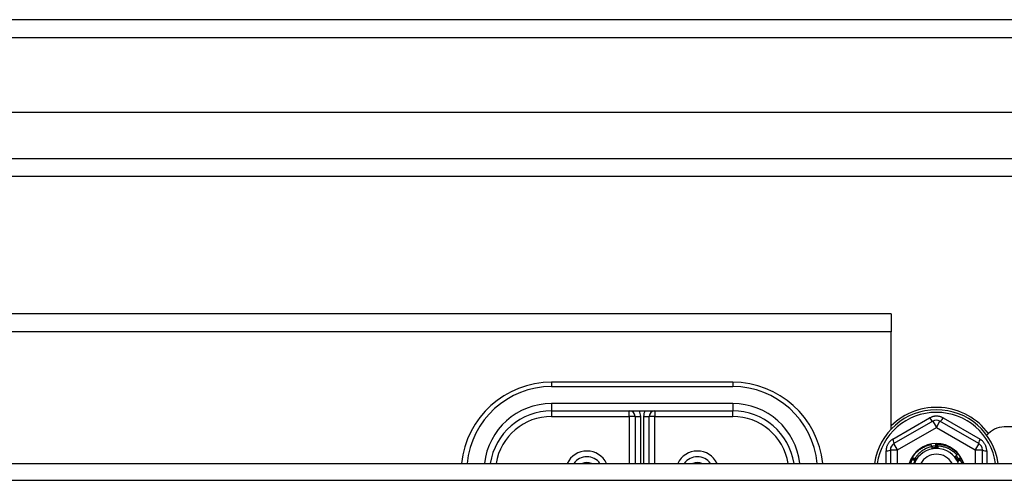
# Model space of a CAD drawing. Header units: inches. Extents: x 80 to 200, y 57 to 89.
# Tile 62 of 63: x 185.65 to 191.09, y 85.12 to 87.67. Entities that reach past the tile are written whole.
import ezdxf

# ---------------------------------------------------------------- set-up
doc = ezdxf.new("R2010")
doc.units = ezdxf.units.IN
doc.header["$MEASUREMENT"] = 0
doc.layers.add('Visible Edges(ANSI)', color=7, linetype='Continuous', lineweight=25)
doc.layers.add('Visible Tangent Edges(ANSI)', color=7, linetype='Continuous', lineweight=25)

msp = doc.modelspace()

# ---------------------------------------------------------------- linework, layer by layer
at = {"layer": 'Visible Edges(ANSI)'}
for p, q in [((199.9907, 87.6683), (140.1887, 87.6683)), ((199.3811, 87.1565), (140.7984, 87.1565)), ((199.1926, 86.8022), (140.9869, 86.8022)), ((190.4647, 86.0433), (161.7147, 86.0433)), ((190.4647, 86.0433), (190.4647, 85.9443)), ((190.4647, 85.4063), (190.4647, 85.9443)), ((189.5897, 85.6654), (188.5897, 85.6654)), ((188.5897, 85.5079), (189.5897, 85.5079)), ((189.0503, 85.4764), (189.0503, 85.2168)), ((189.1291, 85.2168), (189.1291, 85.4764)), ((190.695, 85.4502), (190.4805, 85.3263)), ((190.949, 85.3263), (190.7344, 85.4502)), ((191.4907, 85.4183), (191.0897, 85.4183)), ((190.7118, 85.3238), (190.7122, 85.3238)), ((190.7169, 85.3238), (190.7173, 85.3238)), ((190.4608, 85.2922), (190.4608, 85.2168)), ((190.9686, 85.2168), (190.9686, 85.2922)), ((140.9559, 85.2168), (195.0897, 85.2168)), ((190.579, 85.2443), (190.5792, 85.2446)), ((190.5816, 85.2487), (190.5818, 85.249)), ((190.8474, 85.2494), (190.8477, 85.249)), ((190.85, 85.2449), (190.8502, 85.2446))]:
    msp.add_line(p, q, dxfattribs=at)
at = {"layer": 'Visible Edges(ANSI)', "flags": 128}
for points in [[(190.5818, 85.249), (190.5847, 85.2536), (190.5878, 85.2581), (190.591, 85.2625), (190.5944, 85.2668), (190.5979, 85.271), (190.6015, 85.275), (190.6053, 85.2789), (190.6093, 85.2826), (190.6133, 85.2863), (190.6175, 85.2897), (190.6218, 85.2931), (190.6262, 85.2962), (190.6308, 85.2992), (190.6354, 85.3021), (190.6401, 85.3048), (190.645, 85.3073), (190.6499, 85.3097), (190.6548, 85.3119), (190.6599, 85.3139), (190.665, 85.3157), (190.6702, 85.3173), (190.6755, 85.3188), (190.6807, 85.3201), (190.6861, 85.3212)], [(190.6882, 85.3093), (190.6881, 85.3098), (190.6881, 85.3103), (190.688, 85.3108), (190.6879, 85.3113), (190.6878, 85.3118), (190.6877, 85.3123), (190.6876, 85.3128), (190.6875, 85.3133), (190.6874, 85.3138), (190.6874, 85.3143), (190.6873, 85.3148), (190.6872, 85.3153), (190.6871, 85.3158), (190.687, 85.3163), (190.6869, 85.3167), (190.6868, 85.3172), (190.6867, 85.3177), (190.6866, 85.3182), (190.6865, 85.3187), (190.6865, 85.3192), (190.6864, 85.3197), (190.6863, 85.3202), (190.6862, 85.3207), (190.6861, 85.3212)], [(190.7125, 85.3012), (190.7124, 85.3021), (190.7124, 85.3031), (190.7124, 85.304), (190.7123, 85.305), (190.7123, 85.3059), (190.7122, 85.3069), (190.7122, 85.3078), (190.7122, 85.3087), (190.7121, 85.3097), (190.7121, 85.3106), (190.7121, 85.3116), (190.712, 85.3125), (190.712, 85.3134), (190.712, 85.3144), (190.712, 85.3153), (190.7119, 85.3163), (190.7119, 85.3172), (190.7119, 85.3182), (190.7119, 85.3191), (190.7118, 85.32), (190.7118, 85.321), (190.7118, 85.3219), (190.7118, 85.3229), (190.7118, 85.3238)], [(190.7122, 85.3238), (190.7124, 85.3238), (190.7126, 85.3238), (190.7128, 85.3238), (190.713, 85.3238), (190.7132, 85.3238), (190.7134, 85.3238), (190.7136, 85.3238), (190.7137, 85.3238), (190.7139, 85.3238), (190.7141, 85.3238), (190.7143, 85.3238), (190.7145, 85.3238), (190.7147, 85.3238), (190.7149, 85.3238), (190.7151, 85.3238), (190.7153, 85.3238), (190.7155, 85.3238), (190.7157, 85.3238), (190.7159, 85.3238), (190.7161, 85.3238), (190.7163, 85.3238), (190.7165, 85.3238), (190.7167, 85.3238), (190.7169, 85.3238)], [(190.7122, 85.3238), (190.7124, 85.3229), (190.7126, 85.3219), (190.7128, 85.321), (190.713, 85.3201), (190.7132, 85.3191), (190.7134, 85.3182), (190.7136, 85.3172), (190.7138, 85.3163), (190.714, 85.3154), (190.7142, 85.3144), (190.7144, 85.3135), (190.7146, 85.3125), (190.7148, 85.3116), (190.715, 85.3106), (190.7152, 85.3097), (190.7154, 85.3088), (190.7156, 85.3078), (190.7157, 85.3069), (190.7159, 85.3059), (190.7161, 85.305), (190.7163, 85.304), (190.7165, 85.3031), (190.7167, 85.3022), (190.7169, 85.3012)], [(190.7169, 85.3012), (190.7168, 85.3021), (190.7168, 85.3031), (190.7168, 85.304), (190.7168, 85.305), (190.7168, 85.3059), (190.7168, 85.3069), (190.7168, 85.3078), (190.7168, 85.3087), (190.7168, 85.3097), (190.7168, 85.3106), (190.7168, 85.3116), (190.7168, 85.3125), (190.7168, 85.3135), (190.7168, 85.3144), (190.7168, 85.3153), (190.7168, 85.3163), (190.7168, 85.3172), (190.7168, 85.3182), (190.7168, 85.3191), (190.7168, 85.3201), (190.7168, 85.321), (190.7169, 85.3219), (190.7169, 85.3229), (190.7169, 85.3238)], [(190.7173, 85.3238), (190.7227, 85.3236), (190.7282, 85.3233), (190.7336, 85.3227), (190.739, 85.3219), (190.7443, 85.321), (190.7497, 85.3199), (190.7549, 85.3185), (190.7602, 85.3171), (190.7653, 85.3154), (190.7705, 85.3135), (190.7755, 85.3115), (190.7805, 85.3093), (190.7854, 85.3069), (190.7902, 85.3043), (190.7949, 85.3016), (190.7995, 85.2987), (190.804, 85.2957), (190.8084, 85.2925), (190.8127, 85.2891), (190.8168, 85.2856), (190.8209, 85.282), (190.8248, 85.2782), (190.8286, 85.2742), (190.8322, 85.2702)], [(190.7173, 85.3238), (190.7175, 85.3229), (190.7177, 85.3219), (190.7178, 85.321), (190.718, 85.32), (190.7182, 85.3191), (190.7183, 85.3181), (190.7185, 85.3172), (190.7187, 85.3162), (190.7189, 85.3153), (190.719, 85.3144), (190.7192, 85.3134), (190.7193, 85.3125), (190.7195, 85.3115), (190.7197, 85.3106), (190.7198, 85.3096), (190.72, 85.3087), (190.7201, 85.3077), (190.7203, 85.3068), (190.7205, 85.3058), (190.7206, 85.3049), (190.7208, 85.3039), (190.7209, 85.303), (190.7211, 85.302), (190.7212, 85.3011)], [(190.6902, 85.3098), (190.6855, 85.3087), (190.6808, 85.3075), (190.6761, 85.3062), (190.6715, 85.3046), (190.6669, 85.303), (190.6624, 85.3011), (190.658, 85.2992), (190.6536, 85.297), (190.6493, 85.2947), (190.6451, 85.2923), (190.6409, 85.2897), (190.6369, 85.287), (190.6329, 85.2842), (190.6291, 85.2812), (190.6254, 85.2781), (190.6217, 85.2749), (190.6182, 85.2715), (190.6148, 85.268), (190.6115, 85.2644), (190.6084, 85.2607), (190.6054, 85.2569), (190.6025, 85.253), (190.5997, 85.249), (190.5971, 85.2448)], [(190.6877, 85.3122), (190.6887, 85.3124), (190.6897, 85.3125), (190.6907, 85.3126), (190.6917, 85.3128), (190.6928, 85.3129), (190.6938, 85.313), (190.6948, 85.3131), (190.6958, 85.3133), (190.6968, 85.3134), (190.6978, 85.3135), (190.6988, 85.3135), (190.6998, 85.3136), (190.7008, 85.3137), (190.7018, 85.3138), (190.7029, 85.3138), (190.7039, 85.3139), (190.7049, 85.3139), (190.7059, 85.3139), (190.7069, 85.314), (190.7079, 85.314), (190.7089, 85.314), (190.71, 85.314), (190.711, 85.314), (190.712, 85.314)], [(190.692, 85.2982), (190.6919, 85.2987), (190.6918, 85.2992), (190.6918, 85.2996), (190.6917, 85.3001), (190.6916, 85.3006), (190.6916, 85.3011), (190.6915, 85.3016), (190.6914, 85.3021), (190.6913, 85.3025), (190.6913, 85.303), (190.6912, 85.3035), (190.6911, 85.304), (190.6911, 85.3045), (190.691, 85.305), (190.6909, 85.3054), (190.6908, 85.3059), (190.6908, 85.3064), (190.6907, 85.3069), (190.6906, 85.3074), (190.6905, 85.3078), (190.6905, 85.3083), (190.6904, 85.3088), (190.6903, 85.3093), (190.6902, 85.3098)], [(190.7081, 85.303), (190.7074, 85.303), (190.7068, 85.3029), (190.7061, 85.3029), (190.7054, 85.3028), (190.7047, 85.3028), (190.704, 85.3027), (190.7033, 85.3027), (190.7026, 85.3026), (190.7019, 85.3026), (190.7012, 85.3025), (190.7005, 85.3024), (190.6998, 85.3023), (190.6991, 85.3023), (190.6984, 85.3022), (190.6977, 85.3021), (190.6971, 85.302), (190.6964, 85.3019), (190.6957, 85.3018), (190.695, 85.3017), (190.6943, 85.3016), (190.6936, 85.3015), (190.6929, 85.3014), (190.6922, 85.3013), (190.6915, 85.3012)], [(190.7234, 85.2999), (190.7221, 85.3), (190.7208, 85.3), (190.7195, 85.3001), (190.7182, 85.3001), (190.7169, 85.3002), (190.7155, 85.3002), (190.7142, 85.3002), (190.7129, 85.3002), (190.7116, 85.3001), (190.7103, 85.3001), (190.709, 85.3), (190.7077, 85.3), (190.7063, 85.2999), (190.705, 85.2998), (190.7037, 85.2997), (190.7024, 85.2996), (190.7011, 85.2995), (190.6998, 85.2993), (190.6985, 85.2992), (190.6972, 85.299), (190.6959, 85.2988), (190.6946, 85.2986), (190.6933, 85.2984), (190.692, 85.2982)], [(190.7078, 85.2991), (190.7071, 85.299), (190.7065, 85.299), (190.7058, 85.2989), (190.7051, 85.2989), (190.7045, 85.2989), (190.7038, 85.2988), (190.7032, 85.2988), (190.7025, 85.2988), (190.7018, 85.2987), (190.7012, 85.2987), (190.7005, 85.2987), (190.6999, 85.2986), (190.6992, 85.2986), (190.6985, 85.2986), (190.6979, 85.2985), (190.6972, 85.2985), (190.6966, 85.2985), (190.6959, 85.2984), (190.6953, 85.2984), (190.6946, 85.2983), (190.6939, 85.2983), (190.6933, 85.2983), (190.6926, 85.2982), (190.692, 85.2982)], [(190.6944, 85.3016), (190.6944, 85.3015), (190.6944, 85.3015), (190.6944, 85.3014), (190.6945, 85.3013), (190.6945, 85.3012), (190.6945, 85.3012), (190.6946, 85.3011), (190.6946, 85.301), (190.6946, 85.3009), (190.6946, 85.3008), (190.6947, 85.3008), (190.6947, 85.3007), (190.6947, 85.3006), (190.6948, 85.3005), (190.6948, 85.3005), (190.6948, 85.3004), (190.6948, 85.3003), (190.6949, 85.3002), (190.6949, 85.3001), (190.6949, 85.3001), (190.695, 85.3), (190.695, 85.2999), (190.695, 85.2998), (190.695, 85.2998)], [(190.695, 85.2998), (190.695, 85.2998), (190.695, 85.2999), (190.695, 85.3), (190.695, 85.3001), (190.695, 85.3002), (190.695, 85.3002), (190.6949, 85.3003), (190.6949, 85.3004), (190.6949, 85.3005), (190.6949, 85.3006), (190.6949, 85.3006), (190.6949, 85.3007), (190.6949, 85.3008), (190.6948, 85.3009), (190.6948, 85.301), (190.6948, 85.301), (190.6948, 85.3011), (190.6948, 85.3012), (190.6948, 85.3013), (190.6948, 85.3014), (190.6947, 85.3014), (190.6947, 85.3015), (190.6947, 85.3016), (190.6947, 85.3017)], [(190.6988, 85.3022), (190.6988, 85.3021), (190.6988, 85.3021), (190.6988, 85.302), (190.6989, 85.3019), (190.6989, 85.3018), (190.6989, 85.3018), (190.6989, 85.3017), (190.699, 85.3016), (190.699, 85.3015), (190.699, 85.3014), (190.699, 85.3014), (190.6991, 85.3013), (190.6991, 85.3012), (190.6991, 85.3011), (190.6992, 85.301), (190.6992, 85.301), (190.6992, 85.3009), (190.6992, 85.3008), (190.6993, 85.3007), (190.6993, 85.3007), (190.6993, 85.3006), (190.6993, 85.3005), (190.6994, 85.3004), (190.6994, 85.3003)], [(190.6994, 85.3003), (190.6994, 85.3004), (190.6994, 85.3005), (190.6994, 85.3006), (190.6993, 85.3007), (190.6993, 85.3007), (190.6993, 85.3008), (190.6993, 85.3009), (190.6993, 85.301), (190.6993, 85.3011), (190.6993, 85.3011), (190.6993, 85.3012), (190.6992, 85.3013), (190.6992, 85.3014), (190.6992, 85.3015), (190.6992, 85.3015), (190.6992, 85.3016), (190.6992, 85.3017), (190.6992, 85.3018), (190.6992, 85.3019), (190.6992, 85.3019), (190.6991, 85.302), (190.6991, 85.3021), (190.6991, 85.3022), (190.6991, 85.3023)], [(190.7032, 85.3027), (190.7032, 85.3026), (190.7032, 85.3025), (190.7032, 85.3024), (190.7033, 85.3024), (190.7033, 85.3023), (190.7033, 85.3022), (190.7033, 85.3021), (190.7034, 85.302), (190.7034, 85.302), (190.7034, 85.3019), (190.7034, 85.3018), (190.7035, 85.3017), (190.7035, 85.3016), (190.7035, 85.3016), (190.7035, 85.3015), (190.7036, 85.3014), (190.7036, 85.3013), (190.7036, 85.3012), (190.7036, 85.3012), (190.7036, 85.3011), (190.7037, 85.301), (190.7037, 85.3009), (190.7037, 85.3008), (190.7037, 85.3008)], [(190.7037, 85.3008), (190.7037, 85.3008), (190.7037, 85.3009), (190.7037, 85.301), (190.7037, 85.3011), (190.7037, 85.3012), (190.7037, 85.3013), (190.7037, 85.3013), (190.7037, 85.3014), (190.7037, 85.3015), (190.7036, 85.3016), (190.7036, 85.3017), (190.7036, 85.3017), (190.7036, 85.3018), (190.7036, 85.3019), (190.7036, 85.302), (190.7036, 85.3021), (190.7036, 85.3021), (190.7036, 85.3022), (190.7036, 85.3023), (190.7036, 85.3024), (190.7035, 85.3025), (190.7035, 85.3025), (190.7035, 85.3026), (190.7035, 85.3027)], [(190.7076, 85.303), (190.7076, 85.3029), (190.7076, 85.3028), (190.7077, 85.3027), (190.7077, 85.3027), (190.7077, 85.3026), (190.7077, 85.3025), (190.7077, 85.3024), (190.7078, 85.3023), (190.7078, 85.3023), (190.7078, 85.3022), (190.7078, 85.3021), (190.7079, 85.302), (190.7079, 85.3019), (190.7079, 85.3019), (190.7079, 85.3018), (190.7079, 85.3017), (190.708, 85.3016), (190.708, 85.3015), (190.708, 85.3015), (190.708, 85.3014), (190.708, 85.3013), (190.7081, 85.3012), (190.7081, 85.3011), (190.7081, 85.3011)], [(190.7234, 85.2999), (190.7228, 85.2999), (190.7221, 85.2998), (190.7215, 85.2998), (190.7208, 85.2997), (190.7202, 85.2997), (190.7195, 85.2997), (190.7189, 85.2996), (190.7182, 85.2996), (190.7176, 85.2996), (190.7169, 85.2995), (190.7163, 85.2995), (190.7156, 85.2995), (190.715, 85.2994), (190.7143, 85.2994), (190.7137, 85.2994), (190.713, 85.2993), (190.7124, 85.2993), (190.7117, 85.2993), (190.7111, 85.2992), (190.7104, 85.2992), (190.7097, 85.2992), (190.7091, 85.2991), (190.7084, 85.2991), (190.7078, 85.2991)], [(190.7081, 85.3011), (190.7081, 85.3011), (190.7081, 85.3012), (190.7081, 85.3013), (190.7081, 85.3014), (190.7081, 85.3015), (190.7081, 85.3015), (190.7081, 85.3016), (190.7081, 85.3017), (190.708, 85.3018), (190.708, 85.3019), (190.708, 85.3019), (190.708, 85.302), (190.708, 85.3021), (190.708, 85.3022), (190.708, 85.3023), (190.708, 85.3024), (190.708, 85.3024), (190.708, 85.3025), (190.708, 85.3026), (190.708, 85.3027), (190.708, 85.3028), (190.708, 85.3028), (190.708, 85.3029), (190.708, 85.303)], [(190.7095, 85.314), (190.7096, 85.3135), (190.7097, 85.313), (190.7099, 85.3124), (190.71, 85.3119), (190.7101, 85.3114), (190.7102, 85.3108), (190.7104, 85.3103), (190.7105, 85.3098), (190.7106, 85.3092), (190.7108, 85.3087), (190.7109, 85.3082), (190.711, 85.3076), (190.7111, 85.3071), (190.7113, 85.3066), (190.7114, 85.306), (190.7115, 85.3055), (190.7116, 85.3049), (190.7117, 85.3044), (190.7119, 85.3039), (190.712, 85.3033), (190.7121, 85.3028), (190.7122, 85.3023), (190.7124, 85.3017), (190.7125, 85.3012)], [(190.7212, 85.3011), (190.7212, 85.3015), (190.7212, 85.302), (190.7213, 85.3025), (190.7213, 85.303), (190.7213, 85.3035), (190.7213, 85.3039), (190.7213, 85.3044), (190.7213, 85.3049), (190.7213, 85.3054), (190.7213, 85.3059), (190.7213, 85.3063), (190.7214, 85.3068), (190.7214, 85.3073), (190.7214, 85.3078), (190.7214, 85.3083), (190.7214, 85.3087), (190.7214, 85.3092), (190.7214, 85.3097), (190.7215, 85.3102), (190.7215, 85.3106), (190.7215, 85.3111), (190.7215, 85.3116), (190.7215, 85.3121), (190.7215, 85.3126)], [(190.8281, 85.2628), (190.8248, 85.2666), (190.8212, 85.2702), (190.8176, 85.2737), (190.8138, 85.277), (190.81, 85.2803), (190.806, 85.2834), (190.8019, 85.2863), (190.7977, 85.2892), (190.7934, 85.2918), (190.789, 85.2943), (190.7846, 85.2967), (190.7801, 85.2989), (190.7755, 85.301), (190.7708, 85.3029), (190.7661, 85.3046), (190.7613, 85.3062), (190.7564, 85.3076), (190.7515, 85.3088), (190.7466, 85.3099), (190.7416, 85.3108), (190.7366, 85.3115), (190.7316, 85.312), (190.7266, 85.3124), (190.7215, 85.3126)], [(190.7215, 85.3126), (190.7216, 85.312), (190.7217, 85.3115), (190.7218, 85.311), (190.7219, 85.3105), (190.7219, 85.3099), (190.722, 85.3094), (190.7221, 85.3089), (190.7222, 85.3083), (190.7223, 85.3078), (190.7223, 85.3073), (190.7224, 85.3068), (190.7225, 85.3062), (190.7226, 85.3057), (190.7227, 85.3052), (190.7227, 85.3046), (190.7228, 85.3041), (190.7229, 85.3036), (190.723, 85.3031), (190.723, 85.3025), (190.7231, 85.302), (190.7232, 85.3015), (190.7233, 85.3009), (190.7234, 85.3004), (190.7234, 85.2999)], [(190.8158, 85.253), (190.8163, 85.2534), (190.8169, 85.2538), (190.8174, 85.2542), (190.8179, 85.2546), (190.8184, 85.255), (190.8189, 85.2554), (190.8194, 85.2558), (190.8199, 85.2562), (190.8205, 85.2566), (190.821, 85.257), (190.8215, 85.2575), (190.822, 85.2579), (190.8225, 85.2583), (190.823, 85.2587), (190.8235, 85.2591), (190.8241, 85.2595), (190.8246, 85.2599), (190.8251, 85.2603), (190.8256, 85.2608), (190.8261, 85.2612), (190.8266, 85.2616), (190.8271, 85.262), (190.8276, 85.2624), (190.8281, 85.2628)], [(190.8262, 85.265), (190.8264, 85.2652), (190.8267, 85.2654), (190.827, 85.2657), (190.8272, 85.2659), (190.8275, 85.2661), (190.8277, 85.2663), (190.828, 85.2665), (190.8282, 85.2667), (190.8285, 85.2669), (190.8287, 85.2672), (190.829, 85.2674), (190.8292, 85.2676), (190.8295, 85.2678), (190.8297, 85.268), (190.83, 85.2682), (190.8302, 85.2685), (190.8305, 85.2687), (190.8307, 85.2689), (190.831, 85.2691), (190.8312, 85.2693), (190.8315, 85.2695), (190.8317, 85.2698), (190.832, 85.27), (190.8322, 85.2702)], [(190.5669, 85.2168), (190.567, 85.217), (190.5671, 85.2171), (190.5671, 85.2173), (190.5672, 85.2175), (190.5672, 85.2176), (190.5673, 85.2178), (190.5673, 85.218), (190.5674, 85.2181), (190.5674, 85.2183), (190.5675, 85.2185), (190.5676, 85.2186), (190.5676, 85.2188), (190.5677, 85.219), (190.5677, 85.2191), (190.5678, 85.2193), (190.5678, 85.2194), (190.5679, 85.2196), (190.568, 85.2198), (190.568, 85.2199), (190.5681, 85.2201), (190.5681, 85.2203), (190.5682, 85.2204), (190.5682, 85.2206), (190.5683, 85.2208)], [(190.5792, 85.2168), (190.5787, 85.217), (190.5783, 85.2171), (190.5778, 85.2173), (190.5774, 85.2175), (190.5769, 85.2176), (190.5765, 85.2178), (190.576, 85.218), (190.5756, 85.2181), (190.5751, 85.2183), (190.5747, 85.2185), (190.5742, 85.2186), (190.5738, 85.2188), (190.5733, 85.219), (190.5728, 85.2191), (190.5724, 85.2193), (190.5719, 85.2195), (190.5715, 85.2196), (190.571, 85.2198), (190.5706, 85.22), (190.5701, 85.2201), (190.5697, 85.2203), (190.5692, 85.2204), (190.5688, 85.2206), (190.5683, 85.2208)], [(190.5731, 85.2191), (190.5734, 85.22), (190.5738, 85.221), (190.5742, 85.2219), (190.5746, 85.2229), (190.575, 85.2239), (190.5754, 85.2248), (190.5759, 85.2258), (190.5763, 85.2267), (190.5767, 85.2277), (190.5772, 85.2286), (190.5776, 85.2295), (190.5781, 85.2305), (190.5785, 85.2314), (190.579, 85.2323), (190.5794, 85.2333), (190.5799, 85.2342), (190.5804, 85.2351), (190.5809, 85.236), (190.5814, 85.237), (190.5819, 85.2379), (190.5824, 85.2388), (190.5829, 85.2397), (190.5835, 85.2406), (190.584, 85.2415)], [(190.5989, 85.2335), (190.598, 85.2339), (190.5972, 85.2343), (190.5964, 85.2348), (190.5955, 85.2352), (190.5947, 85.2357), (190.5939, 85.2361), (190.593, 85.2366), (190.5922, 85.237), (190.5914, 85.2374), (190.5906, 85.2379), (190.5897, 85.2383), (190.5889, 85.2388), (190.5881, 85.2392), (190.5872, 85.2397), (190.5864, 85.2401), (190.5856, 85.2406), (190.5848, 85.2411), (190.5839, 85.2415), (190.5831, 85.242), (190.5823, 85.2424), (190.5815, 85.2429), (190.5806, 85.2433), (190.5798, 85.2438), (190.579, 85.2443)], [(190.5792, 85.2446), (190.5793, 85.2448), (190.5794, 85.245), (190.5795, 85.2451), (190.5796, 85.2453), (190.5797, 85.2455), (190.5798, 85.2456), (190.5799, 85.2458), (190.58, 85.246), (190.5801, 85.2462), (190.5802, 85.2463), (190.5803, 85.2465), (190.5804, 85.2467), (190.5805, 85.2468), (190.5806, 85.247), (190.5807, 85.2472), (190.5808, 85.2473), (190.5809, 85.2475), (190.581, 85.2477), (190.5811, 85.2478), (190.5812, 85.248), (190.5813, 85.2482), (190.5814, 85.2484), (190.5815, 85.2485), (190.5816, 85.2487)], [(190.5792, 85.2446), (190.5801, 85.2443), (190.581, 85.244), (190.5819, 85.2437), (190.5829, 85.2434), (190.5838, 85.2431), (190.5847, 85.2428), (190.5856, 85.2425), (190.5865, 85.2422), (190.5874, 85.2419), (190.5883, 85.2416), (190.5893, 85.2413), (190.5902, 85.241), (190.5911, 85.2407), (190.592, 85.2404), (190.5929, 85.2401), (190.5938, 85.2398), (190.5947, 85.2395), (190.5956, 85.2392), (190.5965, 85.2388), (190.5975, 85.2385), (190.5984, 85.2382), (190.5993, 85.2379), (190.6002, 85.2376), (190.6011, 85.2372)], [(190.6011, 85.2372), (190.6003, 85.2377), (190.5994, 85.2382), (190.5986, 85.2386), (190.5978, 85.2391), (190.597, 85.2396), (190.5962, 85.24), (190.5954, 85.2405), (190.5945, 85.241), (190.5937, 85.2415), (190.5929, 85.2419), (190.5921, 85.2424), (190.5913, 85.2429), (190.5905, 85.2434), (190.5897, 85.2438), (190.5889, 85.2443), (190.588, 85.2448), (190.5872, 85.2453), (190.5864, 85.2458), (190.5856, 85.2463), (190.5848, 85.2467), (190.584, 85.2472), (190.5832, 85.2477), (190.5824, 85.2482), (190.5816, 85.2487)], [(190.5818, 85.249), (190.5827, 85.2487), (190.5836, 85.2484), (190.5845, 85.2481), (190.5854, 85.2477), (190.5863, 85.2474), (190.5872, 85.2471), (190.5881, 85.2468), (190.589, 85.2464), (190.5899, 85.2461), (190.5908, 85.2458), (190.5917, 85.2454), (190.5926, 85.2451), (190.5935, 85.2447), (190.5944, 85.2444), (190.5953, 85.2441), (190.5962, 85.2437), (190.5971, 85.2434), (190.598, 85.243), (190.5989, 85.2427), (190.5998, 85.2423), (190.6007, 85.242), (190.6016, 85.2416), (190.6025, 85.2413), (190.6034, 85.2409)], [(190.5823, 85.2385), (190.583, 85.2383), (190.5837, 85.2381), (190.5844, 85.2379), (190.5851, 85.2377), (190.5857, 85.2375), (190.5864, 85.2373), (190.5871, 85.2371), (190.5878, 85.2369), (190.5885, 85.2367), (190.5892, 85.2365), (190.5899, 85.2363), (190.5906, 85.236), (190.5913, 85.2358), (190.592, 85.2356), (190.5927, 85.2354), (190.5934, 85.2352), (190.594, 85.235), (190.5947, 85.2348), (190.5954, 85.2346), (190.5961, 85.2343), (190.5968, 85.2341), (190.5975, 85.2339), (190.5982, 85.2337), (190.5989, 85.2335)], [(190.5951, 85.2306), (190.5948, 85.2301), (190.5945, 85.2295), (190.5943, 85.2289), (190.594, 85.2284), (190.5937, 85.2278), (190.5934, 85.2272), (190.5931, 85.2267), (190.5929, 85.2261), (190.5926, 85.2255), (190.5923, 85.225), (190.5921, 85.2244), (190.5918, 85.2238), (190.5916, 85.2232), (190.5913, 85.2227), (190.591, 85.2221), (190.5908, 85.2215), (190.5905, 85.2209), (190.5903, 85.2203), (190.5901, 85.2197), (190.5898, 85.2192), (190.5896, 85.2186), (190.5893, 85.218), (190.5891, 85.2174), (190.5889, 85.2168)], [(190.5894, 85.218), (190.5894, 85.218), (190.5895, 85.218), (190.5896, 85.218), (190.5897, 85.218), (190.5898, 85.218), (190.5899, 85.218), (190.5899, 85.2179), (190.59, 85.2179), (190.5901, 85.2179), (190.5902, 85.2179), (190.5903, 85.2179), (190.5903, 85.2179), (190.5904, 85.2179), (190.5905, 85.2178), (190.5906, 85.2178), (190.5907, 85.2178), (190.5908, 85.2178), (190.5908, 85.2178), (190.5909, 85.2178), (190.591, 85.2178), (190.5911, 85.2177), (190.5912, 85.2177), (190.5912, 85.2177), (190.5913, 85.2177)], [(190.5913, 85.2177), (190.5913, 85.2177), (190.5912, 85.2177), (190.5911, 85.2178), (190.591, 85.2178), (190.5909, 85.2178), (190.5909, 85.2179), (190.5908, 85.2179), (190.5907, 85.2179), (190.5906, 85.2179), (190.5906, 85.218), (190.5905, 85.218), (190.5904, 85.218), (190.5903, 85.2181), (190.5903, 85.2181), (190.5902, 85.2181), (190.5901, 85.2181), (190.59, 85.2182), (190.59, 85.2182), (190.5899, 85.2182), (190.5898, 85.2183), (190.5897, 85.2183), (190.5896, 85.2183), (190.5896, 85.2183), (190.5895, 85.2184)], [(190.5911, 85.2221), (190.5912, 85.2221), (190.5912, 85.2221), (190.5913, 85.2221), (190.5914, 85.2221), (190.5915, 85.2221), (190.5916, 85.222), (190.5916, 85.222), (190.5917, 85.222), (190.5918, 85.222), (190.5919, 85.222), (190.592, 85.222), (190.592, 85.2219), (190.5921, 85.2219), (190.5922, 85.2219), (190.5923, 85.2219), (190.5924, 85.2219), (190.5925, 85.2218), (190.5925, 85.2218), (190.5926, 85.2218), (190.5927, 85.2218), (190.5928, 85.2218), (190.5929, 85.2218), (190.5929, 85.2217), (190.593, 85.2217)], [(190.593, 85.2217), (190.5929, 85.2218), (190.5929, 85.2218), (190.5928, 85.2218), (190.5927, 85.2218), (190.5926, 85.2219), (190.5926, 85.2219), (190.5925, 85.2219), (190.5924, 85.222), (190.5923, 85.222), (190.5923, 85.222), (190.5922, 85.2221), (190.5921, 85.2221), (190.592, 85.2221), (190.592, 85.2222), (190.5919, 85.2222), (190.5918, 85.2222), (190.5917, 85.2222), (190.5917, 85.2223), (190.5916, 85.2223), (190.5915, 85.2223), (190.5914, 85.2224), (190.5914, 85.2224), (190.5913, 85.2224), (190.5912, 85.2225)], [(190.6051, 85.2417), (190.6045, 85.2407), (190.6039, 85.2397), (190.6032, 85.2387), (190.6026, 85.2377), (190.602, 85.2367), (190.6014, 85.2357), (190.6008, 85.2347), (190.6002, 85.2337), (190.5996, 85.2327), (190.5991, 85.2316), (190.5985, 85.2306), (190.598, 85.2296), (190.5974, 85.2285), (190.5969, 85.2275), (190.5964, 85.2264), (190.5959, 85.2254), (190.5954, 85.2243), (190.5949, 85.2233), (190.5944, 85.2222), (190.5939, 85.2211), (190.5934, 85.22), (190.593, 85.219), (190.5925, 85.2179), (190.5921, 85.2168)], [(190.598, 85.2277), (190.5978, 85.2272), (190.5976, 85.2268), (190.5973, 85.2263), (190.5971, 85.2259), (190.5969, 85.2254), (190.5967, 85.225), (190.5964, 85.2245), (190.5962, 85.2241), (190.596, 85.2236), (190.5957, 85.2231), (190.5955, 85.2227), (190.5953, 85.2222), (190.595, 85.2218), (190.5948, 85.2213), (190.5946, 85.2209), (190.5943, 85.2204), (190.5941, 85.22), (190.5939, 85.2195), (190.5937, 85.2191), (190.5934, 85.2186), (190.5932, 85.2182), (190.593, 85.2177), (190.5927, 85.2173), (190.5925, 85.2168)], [(190.5929, 85.2262), (190.593, 85.2262), (190.5931, 85.2261), (190.5932, 85.2261), (190.5932, 85.2261), (190.5933, 85.2261), (190.5934, 85.2261), (190.5935, 85.226), (190.5936, 85.226), (190.5936, 85.226), (190.5937, 85.226), (190.5938, 85.226), (190.5939, 85.2259), (190.594, 85.2259), (190.594, 85.2259), (190.5941, 85.2259), (190.5942, 85.2259), (190.5943, 85.2258), (190.5944, 85.2258), (190.5944, 85.2258), (190.5945, 85.2258), (190.5946, 85.2258), (190.5947, 85.2257), (190.5948, 85.2257), (190.5948, 85.2257)], [(190.5948, 85.2257), (190.5948, 85.2257), (190.5947, 85.2258), (190.5946, 85.2258), (190.5945, 85.2258), (190.5945, 85.2259), (190.5944, 85.2259), (190.5943, 85.2259), (190.5942, 85.226), (190.5942, 85.226), (190.5941, 85.226), (190.594, 85.2261), (190.594, 85.2261), (190.5939, 85.2261), (190.5938, 85.2262), (190.5937, 85.2262), (190.5937, 85.2262), (190.5936, 85.2263), (190.5935, 85.2263), (190.5934, 85.2263), (190.5934, 85.2264), (190.5933, 85.2264), (190.5932, 85.2264), (190.5931, 85.2265), (190.5931, 85.2265)], [(190.5949, 85.2302), (190.595, 85.2301), (190.595, 85.2301), (190.5951, 85.2301), (190.5952, 85.2301), (190.5953, 85.23), (190.5954, 85.23), (190.5954, 85.23), (190.5955, 85.23), (190.5956, 85.23), (190.5957, 85.2299), (190.5958, 85.2299), (190.5958, 85.2299), (190.5959, 85.2299), (190.596, 85.2298), (190.5961, 85.2298), (190.5962, 85.2298), (190.5962, 85.2298), (190.5963, 85.2298), (190.5964, 85.2297), (190.5965, 85.2297), (190.5966, 85.2297), (190.5966, 85.2297), (190.5967, 85.2296), (190.5968, 85.2296)], [(190.5968, 85.2296), (190.5967, 85.2297), (190.5966, 85.2297), (190.5966, 85.2297), (190.5965, 85.2298), (190.5964, 85.2298), (190.5964, 85.2298), (190.5963, 85.2299), (190.5962, 85.2299), (190.5961, 85.2299), (190.5961, 85.23), (190.596, 85.23), (190.5959, 85.23), (190.5958, 85.2301), (190.5958, 85.2301), (190.5957, 85.2301), (190.5956, 85.2302), (190.5956, 85.2302), (190.5955, 85.2303), (190.5954, 85.2303), (190.5953, 85.2303), (190.5953, 85.2304), (190.5952, 85.2304), (190.5951, 85.2304), (190.595, 85.2305)], [(190.5971, 85.2448), (190.5974, 85.2447), (190.5978, 85.2446), (190.5981, 85.2445), (190.5984, 85.2443), (190.5988, 85.2442), (190.5991, 85.2441), (190.5994, 85.2439), (190.5998, 85.2438), (190.6001, 85.2437), (190.6004, 85.2435), (190.6008, 85.2434), (190.6011, 85.2433), (190.6015, 85.2431), (190.6018, 85.243), (190.6021, 85.2429), (190.6025, 85.2427), (190.6028, 85.2426), (190.6031, 85.2425), (190.6035, 85.2423), (190.6038, 85.2422), (190.6041, 85.2421), (190.6045, 85.2419), (190.6048, 85.2418), (190.6051, 85.2417)], [(190.6034, 85.2409), (190.6031, 85.2411), (190.6029, 85.2413), (190.6026, 85.2414), (190.6024, 85.2416), (190.6021, 85.2418), (190.6018, 85.2419), (190.6016, 85.2421), (190.6013, 85.2422), (190.601, 85.2424), (190.6008, 85.2426), (190.6005, 85.2427), (190.6002, 85.2429), (190.6, 85.2431), (190.5997, 85.2432), (190.5995, 85.2434), (190.5992, 85.2435), (190.5989, 85.2437), (190.5987, 85.2439), (190.5984, 85.244), (190.5981, 85.2442), (190.5979, 85.2444), (190.5976, 85.2445), (190.5974, 85.2447), (190.5971, 85.2448)], [(190.6051, 85.2417), (190.6048, 85.2411), (190.6045, 85.2405), (190.6043, 85.2399), (190.604, 85.2393), (190.6037, 85.2388), (190.6034, 85.2382), (190.6031, 85.2376), (190.6028, 85.237), (190.6025, 85.2364), (190.6022, 85.2358), (190.6019, 85.2353), (190.6016, 85.2347), (190.6013, 85.2341), (190.601, 85.2335), (190.6007, 85.2329), (190.6004, 85.2324), (190.6001, 85.2318), (190.5998, 85.2312), (190.5995, 85.2306), (190.5992, 85.23), (190.5989, 85.2294), (190.5986, 85.2289), (190.5983, 85.2283), (190.598, 85.2277)], [(190.8245, 85.2397), (190.8241, 85.2402), (190.8237, 85.2408), (190.8234, 85.2414), (190.823, 85.2419), (190.8227, 85.2425), (190.8223, 85.243), (190.8219, 85.2436), (190.8216, 85.2441), (190.8212, 85.2447), (190.8209, 85.2452), (190.8205, 85.2458), (190.8201, 85.2463), (190.8198, 85.2469), (190.8194, 85.2474), (190.8191, 85.248), (190.8187, 85.2485), (190.8183, 85.2491), (190.818, 85.2496), (190.8176, 85.2502), (190.8173, 85.2508), (190.8169, 85.2513), (190.8165, 85.2519), (190.8162, 85.2524), (190.8158, 85.253)], [(190.833, 85.2266), (190.8324, 85.2277), (190.8318, 85.2289), (190.8312, 85.2301), (190.8306, 85.2312), (190.8299, 85.2324), (190.8293, 85.2335), (190.8286, 85.2347), (190.828, 85.2358), (190.8273, 85.2369), (190.8266, 85.238), (190.8259, 85.2392), (190.8252, 85.2403), (190.8245, 85.2414), (190.8237, 85.2425), (190.823, 85.2435), (190.8222, 85.2446), (190.8215, 85.2457), (190.8207, 85.2467), (190.8199, 85.2478), (190.8191, 85.2488), (190.8183, 85.2499), (190.8175, 85.2509), (190.8166, 85.2519), (190.8158, 85.2529)], [(190.8277, 85.242), (190.8273, 85.2425), (190.8269, 85.2431), (190.8266, 85.2436), (190.8262, 85.2442), (190.8258, 85.2447), (190.8254, 85.2453), (190.8251, 85.2458), (190.8247, 85.2464), (190.8243, 85.2469), (190.8239, 85.2475), (190.8235, 85.248), (190.8231, 85.2485), (190.8227, 85.2491), (190.8223, 85.2496), (190.8219, 85.2501), (190.8215, 85.2507), (190.8211, 85.2512), (190.8207, 85.2517), (190.8203, 85.2522), (190.8199, 85.2528), (190.8194, 85.2533), (190.819, 85.2538), (190.8186, 85.2543), (190.8182, 85.2548)], [(190.8195, 85.2532), (190.8195, 85.2531), (190.8194, 85.2531), (190.8194, 85.253), (190.8193, 85.2529), (190.8192, 85.2529), (190.8192, 85.2528), (190.8191, 85.2527), (190.8191, 85.2527), (190.819, 85.2526), (190.819, 85.2525), (190.8189, 85.2525), (190.8189, 85.2524), (190.8188, 85.2523), (190.8188, 85.2523), (190.8187, 85.2522), (190.8187, 85.2522), (190.8186, 85.2521), (190.8186, 85.252), (190.8185, 85.252), (190.8185, 85.2519), (190.8184, 85.2518), (190.8184, 85.2518), (190.8183, 85.2517), (190.8182, 85.2516)], [(190.8182, 85.2516), (190.8183, 85.2517), (190.8184, 85.2517), (190.8184, 85.2518), (190.8185, 85.2519), (190.8186, 85.2519), (190.8186, 85.252), (190.8187, 85.252), (190.8187, 85.2521), (190.8188, 85.2521), (190.8189, 85.2522), (190.8189, 85.2522), (190.819, 85.2523), (190.8191, 85.2523), (190.8191, 85.2524), (190.8192, 85.2524), (190.8192, 85.2525), (190.8193, 85.2525), (190.8194, 85.2526), (190.8194, 85.2526), (190.8195, 85.2527), (190.8195, 85.2527), (190.8196, 85.2528), (190.8197, 85.2529), (190.8197, 85.2529)], [(190.8222, 85.2497), (190.8222, 85.2496), (190.8221, 85.2496), (190.8221, 85.2495), (190.822, 85.2494), (190.822, 85.2494), (190.8219, 85.2493), (190.8219, 85.2492), (190.8218, 85.2492), (190.8218, 85.2491), (190.8217, 85.2491), (190.8216, 85.249), (190.8216, 85.2489), (190.8215, 85.2489), (190.8215, 85.2488), (190.8214, 85.2487), (190.8214, 85.2487), (190.8213, 85.2486), (190.8213, 85.2486), (190.8212, 85.2485), (190.8212, 85.2484), (190.8211, 85.2484), (190.821, 85.2483), (190.821, 85.2483), (190.8209, 85.2482)], [(190.8209, 85.2482), (190.821, 85.2482), (190.8211, 85.2483), (190.8211, 85.2483), (190.8212, 85.2484), (190.8213, 85.2484), (190.8213, 85.2485), (190.8214, 85.2485), (190.8214, 85.2486), (190.8215, 85.2486), (190.8216, 85.2487), (190.8216, 85.2487), (190.8217, 85.2488), (190.8218, 85.2488), (190.8218, 85.2489), (190.8219, 85.2489), (190.8219, 85.249), (190.822, 85.2491), (190.8221, 85.2491), (190.8221, 85.2492), (190.8222, 85.2492), (190.8223, 85.2493), (190.8223, 85.2493), (190.8224, 85.2494), (190.8225, 85.2494)], [(190.8249, 85.2461), (190.8248, 85.246), (190.8248, 85.246), (190.8247, 85.2459), (190.8246, 85.2459), (190.8246, 85.2458), (190.8245, 85.2457), (190.8245, 85.2457), (190.8244, 85.2456), (190.8244, 85.2456), (190.8243, 85.2455), (190.8242, 85.2454), (190.8242, 85.2454), (190.8241, 85.2453), (190.8241, 85.2453), (190.824, 85.2452), (190.824, 85.2451), (190.8239, 85.2451), (190.8238, 85.245), (190.8238, 85.245), (190.8237, 85.2449), (190.8237, 85.2448), (190.8236, 85.2448), (190.8236, 85.2447), (190.8235, 85.2446)], [(190.8235, 85.2446), (190.8236, 85.2447), (190.8236, 85.2447), (190.8237, 85.2448), (190.8238, 85.2448), (190.8238, 85.2449), (190.8239, 85.2449), (190.824, 85.245), (190.824, 85.245), (190.8241, 85.2451), (190.8242, 85.2451), (190.8242, 85.2452), (190.8243, 85.2452), (190.8244, 85.2453), (190.8244, 85.2453), (190.8245, 85.2454), (190.8245, 85.2454), (190.8246, 85.2455), (190.8247, 85.2455), (190.8247, 85.2456), (190.8248, 85.2456), (190.8249, 85.2457), (190.8249, 85.2457), (190.825, 85.2458), (190.8251, 85.2458)], [(190.8239, 85.2594), (190.8245, 85.2587), (190.825, 85.258), (190.8255, 85.2573), (190.8261, 85.2566), (190.8266, 85.2559), (190.8271, 85.2552), (190.8276, 85.2545), (190.8281, 85.2538), (190.8286, 85.2531), (190.8291, 85.2524), (190.8296, 85.2517), (190.8301, 85.2509), (190.8306, 85.2502), (190.8311, 85.2495), (190.8316, 85.2488), (190.832, 85.248), (190.8325, 85.2473), (190.833, 85.2465), (190.8334, 85.2458), (190.8339, 85.2451), (190.8343, 85.2443), (190.8348, 85.2436), (190.8352, 85.2428), (190.8357, 85.242)], [(190.833, 85.2266), (190.8326, 85.2271), (190.8323, 85.2277), (190.8319, 85.2282), (190.8316, 85.2287), (190.8312, 85.2293), (190.8309, 85.2298), (190.8305, 85.2304), (190.8302, 85.2309), (190.8298, 85.2315), (190.8294, 85.232), (190.8291, 85.2326), (190.8287, 85.2331), (190.8284, 85.2337), (190.828, 85.2342), (190.8277, 85.2348), (190.8273, 85.2353), (190.827, 85.2358), (190.8266, 85.2364), (190.8262, 85.2369), (190.8259, 85.2375), (190.8255, 85.238), (190.8252, 85.2386), (190.8248, 85.2391), (190.8245, 85.2397)], [(190.8274, 85.2424), (190.8273, 85.2424), (190.8272, 85.2423), (190.8272, 85.2423), (190.8271, 85.2422), (190.8271, 85.2421), (190.827, 85.2421), (190.827, 85.242), (190.8269, 85.242), (190.8268, 85.2419), (190.8268, 85.2418), (190.8267, 85.2418), (190.8267, 85.2417), (190.8266, 85.2417), (190.8265, 85.2416), (190.8265, 85.2416), (190.8264, 85.2415), (190.8264, 85.2414), (190.8263, 85.2414), (190.8263, 85.2413), (190.8262, 85.2413), (190.8261, 85.2412), (190.8261, 85.2411), (190.826, 85.2411), (190.826, 85.241)], [(190.826, 85.241), (190.826, 85.2411), (190.8261, 85.2411), (190.8262, 85.2412), (190.8262, 85.2412), (190.8263, 85.2413), (190.8264, 85.2413), (190.8264, 85.2414), (190.8265, 85.2414), (190.8266, 85.2414), (190.8266, 85.2415), (190.8267, 85.2415), (190.8268, 85.2416), (190.8268, 85.2416), (190.8269, 85.2417), (190.827, 85.2417), (190.827, 85.2418), (190.8271, 85.2418), (190.8272, 85.2419), (190.8272, 85.2419), (190.8273, 85.242), (190.8274, 85.242), (190.8274, 85.242), (190.8275, 85.2421), (190.8276, 85.2421)], [(190.8283, 85.2373), (190.8291, 85.2378), (190.8299, 85.2384), (190.8307, 85.2389), (190.8315, 85.2394), (190.8323, 85.2399), (190.833, 85.2404), (190.8338, 85.2409), (190.8346, 85.2414), (190.8354, 85.2419), (190.8362, 85.2424), (190.837, 85.2429), (190.8378, 85.2434), (190.8386, 85.2439), (190.8394, 85.2444), (190.8402, 85.2449), (190.841, 85.2454), (190.8418, 85.2459), (190.8426, 85.2464), (190.8434, 85.2469), (190.8442, 85.2474), (190.845, 85.2479), (190.8458, 85.2484), (190.8466, 85.2489), (190.8474, 85.2494)], [(190.8348, 85.2435), (190.8346, 85.2432), (190.8343, 85.243), (190.834, 85.2427), (190.8337, 85.2425), (190.8335, 85.2422), (190.8332, 85.2419), (190.8329, 85.2417), (190.8327, 85.2414), (190.8324, 85.2412), (190.8321, 85.2409), (190.8318, 85.2407), (190.8316, 85.2404), (190.8313, 85.2401), (190.831, 85.2399), (190.8307, 85.2396), (190.8305, 85.2394), (190.8302, 85.2391), (190.8299, 85.2389), (190.8297, 85.2386), (190.8294, 85.2383), (190.8291, 85.2381), (190.8288, 85.2378), (190.8286, 85.2376), (190.8283, 85.2373)], [(190.8477, 85.249), (190.847, 85.2483), (190.8463, 85.2477), (190.8455, 85.247), (190.8448, 85.2464), (190.8441, 85.2457), (190.8434, 85.2451), (190.8427, 85.2444), (190.842, 85.2438), (190.8413, 85.2431), (190.8406, 85.2425), (190.8399, 85.2419), (190.8391, 85.2412), (190.8384, 85.2406), (190.8377, 85.2399), (190.837, 85.2393), (190.8363, 85.2386), (190.8356, 85.238), (190.8348, 85.2374), (190.8341, 85.2367), (190.8334, 85.2361), (190.8327, 85.2355), (190.8319, 85.2348), (190.8312, 85.2342), (190.8305, 85.2336)], [(190.8305, 85.2336), (190.8313, 85.234), (190.8321, 85.2345), (190.8329, 85.235), (190.8337, 85.2355), (190.8345, 85.236), (190.8354, 85.2365), (190.8362, 85.2369), (190.837, 85.2374), (190.8378, 85.2379), (190.8386, 85.2384), (190.8394, 85.2388), (190.8402, 85.2393), (190.841, 85.2398), (190.8419, 85.2403), (190.8427, 85.2407), (190.8435, 85.2412), (190.8443, 85.2417), (190.8451, 85.2421), (190.8459, 85.2426), (190.8468, 85.2431), (190.8476, 85.2435), (190.8484, 85.244), (190.8492, 85.2445), (190.85, 85.2449)], [(190.8502, 85.2446), (190.8495, 85.2439), (190.8488, 85.2433), (190.8481, 85.2427), (190.8473, 85.2421), (190.8466, 85.2414), (190.8459, 85.2408), (190.8451, 85.2402), (190.8444, 85.2396), (190.8437, 85.2389), (190.8429, 85.2383), (190.8422, 85.2377), (190.8415, 85.2371), (190.8407, 85.2365), (190.84, 85.2358), (190.8393, 85.2352), (190.8385, 85.2346), (190.8378, 85.234), (190.837, 85.2334), (190.8363, 85.2328), (190.8356, 85.2321), (190.8348, 85.2315), (190.8341, 85.2309), (190.8333, 85.2303), (190.8326, 85.2297)], [(190.8326, 85.2297), (190.8332, 85.23), (190.8337, 85.2303), (190.8343, 85.2307), (190.8349, 85.231), (190.8354, 85.2313), (190.836, 85.2316), (190.8366, 85.2319), (190.8371, 85.2322), (190.8377, 85.2325), (190.8383, 85.2328), (190.8388, 85.2332), (190.8394, 85.2335), (190.84, 85.2338), (190.8405, 85.2341), (190.8411, 85.2344), (190.8417, 85.2347), (190.8423, 85.235), (190.8428, 85.2353), (190.8434, 85.2356), (190.844, 85.2359), (190.8445, 85.2363), (190.8451, 85.2366), (190.8457, 85.2369), (190.8463, 85.2372)], [(190.8463, 85.2372), (190.8457, 85.2367), (190.8452, 85.2363), (190.8446, 85.2358), (190.8441, 85.2354), (190.8435, 85.2349), (190.843, 85.2345), (190.8424, 85.234), (190.8419, 85.2336), (190.8413, 85.2332), (190.8408, 85.2327), (190.8402, 85.2323), (190.8397, 85.2318), (190.8391, 85.2314), (190.8386, 85.2309), (190.838, 85.2305), (190.8375, 85.2301), (190.8369, 85.2296), (190.8363, 85.2292), (190.8358, 85.2287), (190.8352, 85.2283), (190.8347, 85.2279), (190.8341, 85.2274), (190.8336, 85.227), (190.833, 85.2266)], [(190.8557, 85.2168), (190.8553, 85.2177), (190.855, 85.2186), (190.8547, 85.2194), (190.8543, 85.2203), (190.854, 85.2212), (190.8536, 85.222), (190.8533, 85.2229), (190.8529, 85.2237), (190.8525, 85.2246), (190.8521, 85.2255), (190.8517, 85.2263), (190.8514, 85.2272), (190.851, 85.228), (190.8506, 85.2289), (190.8502, 85.2297), (190.8497, 85.2305), (190.8493, 85.2314), (190.8489, 85.2322), (190.8485, 85.233), (190.848, 85.2339), (190.8476, 85.2347), (190.8472, 85.2355), (190.8467, 85.2363), (190.8463, 85.2372)], [(190.8477, 85.249), (190.8478, 85.2488), (190.8479, 85.2487), (190.848, 85.2485), (190.8481, 85.2483), (190.8482, 85.2482), (190.8483, 85.248), (190.8484, 85.2478), (190.8485, 85.2477), (190.8486, 85.2475), (190.8487, 85.2473), (190.8488, 85.2471), (190.8489, 85.247), (190.849, 85.2468), (190.8491, 85.2466), (190.8492, 85.2465), (190.8493, 85.2463), (190.8494, 85.2461), (190.8495, 85.246), (190.8496, 85.2458), (190.8497, 85.2456), (190.8498, 85.2454), (190.8499, 85.2453), (190.8499, 85.2451), (190.85, 85.2449)], [(190.8502, 85.2446), (190.8509, 85.2435), (190.8515, 85.2424), (190.8521, 85.2412), (190.8527, 85.2401), (190.8532, 85.239), (190.8538, 85.2379), (190.8544, 85.2367), (190.8549, 85.2356), (190.8555, 85.2344), (190.856, 85.2333), (190.8565, 85.2321), (190.857, 85.231), (190.8575, 85.2298), (190.858, 85.2287), (190.8585, 85.2275), (190.859, 85.2263), (190.8595, 85.2251), (190.8599, 85.224), (190.8604, 85.2228), (190.8608, 85.2216), (190.8612, 85.2204), (190.8617, 85.2192), (190.8621, 85.218), (190.8625, 85.2168)]]:
    msp.add_lwpolyline(points, dxfattribs=at)
at = {"layer": 'Visible Edges(ANSI)'}
for centre, radius, start, end in [((188.5897, 85.1654), 0.5, 90, 174.096), ((189.5897, 85.1654), 0.5, 5.904, 90), ((188.5897, 85.1654), 0.3425, 90, 171.3641), ((189.0188, 85.4764), 0.0315, 0, 90), ((189.1606, 85.4764), 0.0315, 90, 180), ((189.5897, 85.1654), 0.3425, 8.6359, 90), ((190.7147, 85.1683), 0.3452, 8.074, 171.926), ((190.7147, 85.1683), 0.3583, 36.69, 134.2509), ((190.7147, 85.4161), 0.0394, 60, 120), ((191.0897, 85.2933), 0.125, 90, 140.6904), ((190.5001, 85.2922), 0.0394, 120, 180), ((190.7147, 85.1683), 0.1585, 17.8138, 162.1862), ((190.9293, 85.2922), 0.0394, 0, 60), ((190.7147, 85.1683), 0.1309, 21.7359, 158.2641), ((188.7846, 85.1654), 0.0886, 35.4926, 144.5074), ((189.3948, 85.1654), 0.0886, 35.4926, 144.5074)]:
    msp.add_arc(centre, radius, start, end, dxfattribs=at)
at = {"layer": 'Visible Tangent Edges(ANSI)'}
for p, q in [((140.1887, 87.5693), (199.9907, 87.5693)), ((140.8569, 86.9012), (199.3226, 86.9012)), ((190.4647, 85.9443), (161.7147, 85.9443)), ((188.5897, 85.6654), (188.5897, 85.6419)), ((188.5897, 85.6419), (189.5897, 85.6419)), ((189.5897, 85.6654), (189.5897, 85.6419)), ((189.5897, 85.5474), (188.5897, 85.5474)), ((188.5897, 85.5474), (188.5897, 85.5079)), ((189.5897, 85.5474), (189.5897, 85.5079)), ((188.5897, 85.5079), (188.5897, 85.4764)), ((189.0188, 85.4764), (189.0188, 85.5079)), ((189.1606, 85.5079), (189.1606, 85.4764)), ((189.5897, 85.4764), (189.5897, 85.5079)), ((188.5897, 85.4764), (189.0188, 85.4764)), ((189.0188, 85.4764), (189.0188, 85.2168)), ((189.0503, 85.4764), (189.0188, 85.4764)), ((189.0503, 85.4764), (189.0818, 85.4764)), ((189.0818, 85.2168), (189.0818, 85.4764)), ((189.0976, 85.4764), (189.0976, 85.2168)), ((189.0976, 85.4764), (189.1291, 85.4764)), ((189.1606, 85.4764), (189.1291, 85.4764)), ((189.1606, 85.4764), (189.5897, 85.4764)), ((189.1606, 85.2168), (189.1606, 85.4764)), ((190.4739, 85.3505), (190.6774, 85.468)), ((190.695, 85.4502), (190.7147, 85.4161)), ((190.7147, 85.4161), (190.7344, 85.4502)), ((190.7521, 85.468), (190.9555, 85.3505)), ((190.5001, 85.2922), (190.7147, 85.4161)), ((190.7147, 85.4161), (190.9293, 85.2922)), ((190.5001, 85.2922), (190.4805, 85.3263)), ((190.949, 85.3263), (190.9293, 85.2922)), ((190.4365, 85.2168), (190.4365, 85.2858)), ((190.4608, 85.2922), (190.5001, 85.2922)), ((190.5001, 85.2168), (190.5001, 85.2922)), ((190.9293, 85.2922), (190.9293, 85.2168)), ((190.9293, 85.2922), (190.9686, 85.2922)), ((190.9929, 85.2858), (190.9929, 85.2168)), ((140.9559, 85.1237), (195.0897, 85.1237))]:
    msp.add_line(p, q, dxfattribs=at)
at = {"layer": 'Visible Tangent Edges(ANSI)', "flags": 128}
for points in [[(190.7521, 85.468), (190.7492, 85.4695), (190.7463, 85.471), (190.7434, 85.4723), (190.7403, 85.4735), (190.7372, 85.4745), (190.7341, 85.4754), (190.7309, 85.4762), (190.7277, 85.4768), (190.7245, 85.4773), (190.7212, 85.4777), (190.718, 85.4779), (190.7147, 85.478), (190.7114, 85.4779), (190.7081, 85.4777), (190.7049, 85.4773), (190.7017, 85.4768), (190.6985, 85.4762), (190.6953, 85.4754), (190.6922, 85.4745), (190.6891, 85.4734), (190.6861, 85.4723), (190.6831, 85.471), (190.6802, 85.4695), (190.6774, 85.468)], [(190.4739, 85.3505), (190.4711, 85.3488), (190.4684, 85.347), (190.4658, 85.3451), (190.4633, 85.3431), (190.4608, 85.3409), (190.4584, 85.3387), (190.4562, 85.3363), (190.454, 85.3338), (190.452, 85.3313), (190.4501, 85.3286), (190.4482, 85.3259), (190.4465, 85.3231), (190.445, 85.3202), (190.4435, 85.3173), (190.4422, 85.3143), (190.441, 85.3113), (190.44, 85.3082), (190.4391, 85.305), (190.4383, 85.3019), (190.4377, 85.2987), (190.4372, 85.2955), (190.4368, 85.2923), (190.4366, 85.289), (190.4365, 85.2858)], [(190.9929, 85.2858), (190.9928, 85.289), (190.9926, 85.2923), (190.9922, 85.2955), (190.9918, 85.2987), (190.9911, 85.3019), (190.9904, 85.305), (190.9894, 85.3082), (190.9884, 85.3113), (190.9872, 85.3143), (190.9859, 85.3173), (190.9845, 85.3202), (190.9829, 85.3231), (190.9812, 85.3259), (190.9794, 85.3286), (190.9774, 85.3313), (190.9754, 85.3338), (190.9732, 85.3363), (190.971, 85.3387), (190.9686, 85.3409), (190.9662, 85.3431), (190.9636, 85.3451), (190.961, 85.347), (190.9583, 85.3488), (190.9555, 85.3505)]]:
    msp.add_lwpolyline(points, dxfattribs=at)
at = {"layer": 'Visible Tangent Edges(ANSI)'}
for centre, radius, start, end in [((188.5897, 85.1734), 0.4685, 90, 174.684), ((189.5897, 85.1734), 0.4685, 5.316, 90), ((188.5897, 85.1734), 0.374, 90, 173.3355), ((189.5897, 85.1734), 0.374, 6.6645, 90), ((189.0188, 85.4764), 0.063, 0, 30), ((189.1606, 85.4764), 0.063, 150, 180), ((190.7147, 85.1683), 0.3308, 8.4258, 171.5742), ((188.5897, 85.1654), 0.311, 90, 170.4818), ((189.5897, 85.1654), 0.311, 9.5182, 90), ((188.7846, 85.1654), 0.1201, 25.3603, 154.6397), ((189.3948, 85.1654), 0.1201, 25.3603, 154.6397), ((190.7147, 85.1683), 0.0994, 29.187, 150.813), ((188.7846, 85.1654), 0.0571, 64.2803, 115.7197), ((189.3948, 85.1654), 0.0571, 64.2803, 115.7197)]:
    msp.add_arc(centre, radius, start, end, dxfattribs=at)
for centre, major_axis, start_param, end_param in [((190.6753, 85.4843), (0.0197, -0.0341), 5.107073, 6.283185), ((190.7541, 85.4843), (-0.0197, -0.0341), 0, 1.176113), ((190.4608, 85.3604), (0.0197, -0.0341), 0, 1.176113), ((190.9686, 85.3604), (-0.0197, -0.0341), 5.107073, 6.283185), ((190.4214, 85.2922), (0.0394, 0), 5.107073, 6.283185), ((191.008, 85.2922), (-0.0394, 0), 0, 1.176113)]:
    msp.add_ellipse(centre, major_axis=major_axis, ratio=0.175929, start_param=start_param, end_param=end_param, dxfattribs=at)

doc.saveas('drawing.dxf')
